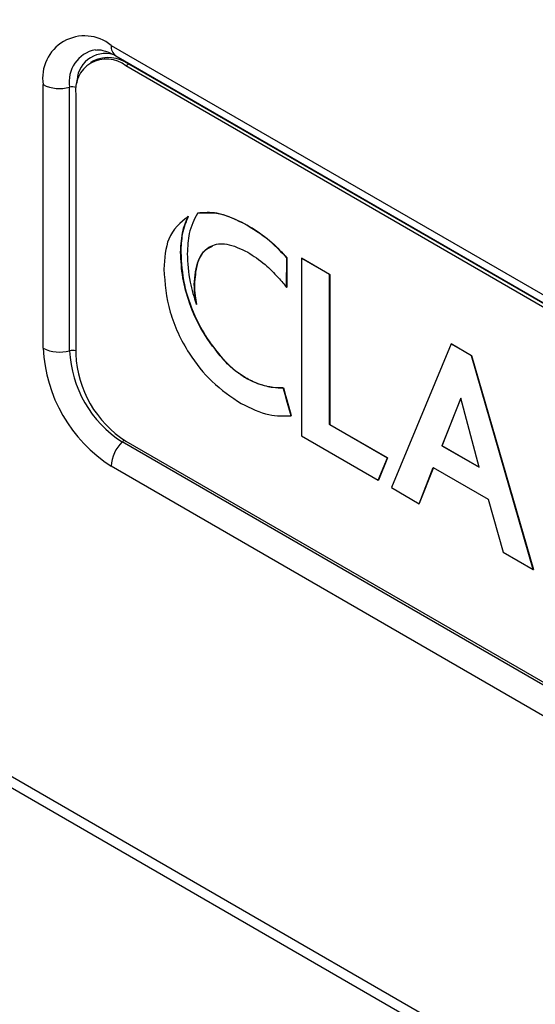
# Paper-space layout 'Specification Drawing' of a CAD drawing. Header units: millimetres. Extents: x 0 to 420, y 0 to 297.
# Tile 11 of 38: x 71.48 to 74.23, y 102.93 to 108.17. Entities that reach past the tile are written whole.
import ezdxf

# ---------------------------------------------------------------- set-up
doc = ezdxf.new("R2010")
doc.units = ezdxf.units.MM

psp = doc.layouts.new('Specification Drawing')

# ---------------------------------------------------------------- linework, layer by layer
at = {"color": 7, "linetype": 'Continuous', "lineweight": 25}
for p, q in [((42.2015, 121.0221), (77.5568, 100.6119)), ((42.3905, 120.8529), (77.4415, 100.6184)), ((71.9687, 108.0324), (76.8203, 105.2317)), ((71.8741, 107.9506), (71.8584, 107.9415)), ((71.994, 107.9765), (76.8456, 105.1757)), ((72.063, 107.9319), (72.0473, 107.9228)), ((76.8949, 105.1425), (72.063, 107.9319)), ((76.8792, 105.1334), (72.0473, 107.9228)), ((71.6067, 106.4216), (71.6067, 107.8234)), ((71.7472, 106.4082), (71.7472, 107.81)), ((71.7802, 107.7686), (71.7802, 106.3895)), ((72.3784, 107.1232), (72.3792, 107.1236)), ((72.4279, 107.1397), (72.4273, 107.1388)), ((72.4279, 107.1397), (72.4287, 107.1401)), ((72.6914, 107.0762), (72.6922, 107.0766)), ((72.3383, 106.9316), (72.3391, 106.932)), ((72.9023, 106.7491), (72.9035, 106.9022)), ((72.9043, 106.9026), (72.903, 106.7458)), ((72.9035, 106.9022), (72.9043, 106.9026)), ((72.981, 106.9004), (72.9818, 106.9008)), ((72.981, 106.9004), (72.981, 105.9564)), ((73.1311, 106.8137), (72.981, 106.9004)), ((72.9818, 106.9008), (73.1319, 106.8142)), ((73.1311, 106.8137), (73.1319, 106.8142)), ((73.1311, 106.0159), (73.1311, 106.8137)), ((73.1319, 106.8142), (73.1319, 106.0163)), ((72.411, 106.7596), (72.4118, 106.76)), ((72.9022, 106.7453), (72.9023, 106.7491)), ((72.9022, 106.7453), (72.903, 106.7458)), ((72.4219, 106.6536), (72.4227, 106.654)), ((73.7774, 106.445), (73.4598, 105.68)), ((73.7774, 106.445), (73.7781, 106.4454)), ((73.8865, 106.3819), (73.7774, 106.445)), ((73.7781, 106.4454), (73.8873, 106.3824)), ((72.5626, 106.3644), (72.5634, 106.3649)), ((73.8865, 106.3819), (73.8873, 106.3824)), ((74.2152, 105.2439), (73.8865, 106.3819)), ((73.8873, 106.3824), (74.216, 105.2444)), ((72.5756, 106.3502), (72.5764, 106.3507)), ((72.6839, 106.264), (72.6847, 106.2645)), ((72.7541, 106.2312), (72.7549, 106.2317)), ((72.8849, 106.211), (72.8857, 106.2115)), ((72.8962, 106.17), (72.8849, 106.211)), ((72.8857, 106.2115), (72.897, 106.1704)), ((72.8962, 106.17), (72.897, 106.1704)), ((72.9026, 106.1468), (72.8962, 106.17)), ((72.897, 106.1704), (72.9034, 106.1473)), ((73.8301, 106.1559), (73.729, 105.9028)), ((73.7298, 105.9032), (73.8303, 106.155)), ((73.9274, 105.7882), (73.8301, 106.1559)), ((72.9026, 106.1468), (72.9034, 106.1473)), ((72.9258, 106.0628), (72.9026, 106.1468)), ((72.9034, 106.1473), (72.9266, 106.0632)), ((72.9258, 106.0628), (72.9266, 106.0632)), ((73.1311, 106.0159), (73.1319, 106.0163)), ((73.4392, 105.838), (73.1311, 106.0159)), ((73.1319, 106.0163), (73.4399, 105.8385)), ((72.981, 105.9564), (73.3902, 105.7202)), ((76.8789, 103.1222), (72.0274, 105.9229)), ((72.0473, 105.9268), (76.8792, 103.1374)), ((73.729, 105.9028), (73.7298, 105.9032)), ((73.729, 105.9028), (73.9274, 105.7882)), ((73.9272, 105.7893), (73.7298, 105.9032)), ((73.3902, 105.7202), (73.4392, 105.838)), ((73.4399, 105.8385), (73.391, 105.7206)), ((73.4392, 105.838), (73.4399, 105.8385)), ((76.8203, 102.9938), (71.9687, 105.7946)), ((73.6074, 105.5948), (73.6831, 105.7875)), ((73.6836, 105.7872), (73.6082, 105.5953)), ((73.6831, 105.7875), (73.9746, 105.6192)), ((73.3902, 105.7202), (73.391, 105.7206)), ((73.4598, 105.68), (73.6074, 105.5948)), ((73.6074, 105.5948), (73.6082, 105.5953)), ((73.9746, 105.6192), (74.0552, 105.3363)), ((74.0552, 105.3363), (74.2152, 105.2439)), ((74.2152, 105.2439), (74.216, 105.2444))]:
    psp.add_line(p, q, dxfattribs=at)
for centre, radius, start, end in [((71.8274, 107.8592), 0.2236, 50.7967, 189.214), ((71.9191, 107.8383), 0.1742, 101.5147, 189.3618), ((71.9372, 107.838), 0.1509, 74.234, 182.462), ((72.0284, 108.0257), 0.0601, 173.6075, 235.0803), ((71.943, 107.795), 0.165, 50.7967, 189.214), ((71.9523, 107.7774), 0.19, 54.3824, 114.3071), ((71.6938, 107.9937), 0.1913, 242.9132, 286.1983), ((71.7618, 107.7586), 0.0534, 67.2252, 105.9186), ((72.3927, 106.4574), 0.7868, 182.6055, 237.3945), ((71.6938, 106.592), 0.1913, 242.9132, 286.1983), ((71.7619, 106.3557), 0.0545, 70.3794, 105.6194), ((72.3555, 106.4359), 0.609, 182.6055, 237.3945), ((72.3601, 106.4159), 0.5806, 182.6055, 237.3945), ((72.1598, 105.7849), 0.1913, 133.7996, 177.0906), ((71.9895, 105.9615), 0.0541, 314.4412, 329.0319)]:
    psp.add_arc(centre, radius, start, end, dxfattribs=at)
for points, knots in [([(71.8854, 108.0076), (71.8936, 108.0084), (71.9125, 108.0103), (71.9554, 107.9975), (71.9857, 107.981), (71.994, 107.9765)], [0, 0, 0, 0, 0.354844, 0.823148, 1, 1, 1, 1]), ([(72.6914, 107.0762), (72.6367, 107.1032), (72.5428, 107.1496), (72.4617, 107.1426), (72.4279, 107.1397)], [0, 0, 0, 0, 0.5828163, 1, 1, 1, 1]), ([(72.4287, 107.1401), (72.4728, 107.1425), (72.5551, 107.1469), (72.6487, 107.0989), (72.6922, 107.0766)], [0, 0, 0, 0, 0.535158, 1, 1, 1, 1]), ([(72.3784, 107.1232), (72.3374, 107.0896), (72.2627, 107.0283), (72.2529, 106.8999), (72.2485, 106.8419)], [0, 0, 0, 0, 0.549128, 1, 1, 1, 1]), ([(72.3383, 106.9316), (72.3405, 106.9728), (72.3442, 107.0448), (72.3681, 107.0997), (72.3784, 107.1232)], [0, 0, 0, 0, 0.572446, 1, 1, 1, 1]), ([(72.3792, 107.1236), (72.3665, 107.0931), (72.3433, 107.0372), (72.3404, 106.9649), (72.3391, 106.932)], [0, 0, 0, 0, 0.546523, 1, 1, 1, 1]), ([(72.4273, 107.1388), (72.4101, 107.1054), (72.3792, 107.045), (72.3755, 106.9614), (72.3738, 106.924)], [0, 0, 0, 0, 0.552657, 1, 1, 1, 1]), ([(72.9035, 106.9022), (72.869, 106.9381), (72.8009, 107.0091), (72.7276, 107.054), (72.6914, 107.0762)], [0, 0, 0, 0, 0.5066626, 1, 1, 1, 1]), ([(72.6922, 107.0766), (72.7374, 107.0486), (72.811, 107.0028), (72.8783, 106.9305), (72.9043, 106.9026)], [0, 0, 0, 0, 0.6142706, 1, 1, 1, 1]), ([(72.411, 106.7596), (72.415, 106.8057), (72.4227, 106.8961), (72.4893, 106.9717), (72.5861, 106.9847), (72.6571, 106.9505), (72.6951, 106.9322)], [0, 0, 0, 0, 0.274023, 0.536533, 0.751838, 1, 1, 1, 1]), ([(72.5054, 106.9628), (72.4918, 106.9563), (72.4546, 106.9388), (72.4197, 106.8679), (72.4145, 106.7965), (72.4118, 106.76)], [0, 0, 0, 0, 0.221211, 0.602541, 1, 1, 1, 1]), ([(72.5626, 106.3644), (72.5262, 106.4098), (72.4534, 106.5005), (72.3838, 106.6548), (72.3446, 106.8016), (72.3405, 106.8871), (72.3383, 106.9316)], [0, 0, 0, 0, 0.268981, 0.537009, 0.759106, 1, 1, 1, 1]), ([(72.3391, 106.932), (72.3425, 106.8756), (72.349, 106.7679), (72.4036, 106.6068), (72.4768, 106.4701), (72.5344, 106.4001), (72.5634, 106.3649)], [0, 0, 0, 0, 0.302566, 0.5782, 0.787601, 1, 1, 1, 1]), ([(72.3738, 106.924), (72.3762, 106.8743), (72.3802, 106.7876), (72.4094, 106.6936), (72.4219, 106.6536)], [0, 0, 0, 0, 0.57372, 1, 1, 1, 1]), ([(72.6951, 106.9322), (72.7264, 106.9122), (72.7826, 106.8763), (72.8346, 106.822), (72.8577, 106.798)], [0, 0, 0, 0, 0.557048, 1, 1, 1, 1]), ([(72.2485, 106.8419), (72.2546, 106.7669), (72.2663, 106.622), (72.3684, 106.4022), (72.5076, 106.2296), (72.6074, 106.1627), (72.6604, 106.1272)], [0, 0, 0, 0, 0.281937, 0.544539, 0.758368, 1, 1, 1, 1]), ([(72.8577, 106.798), (72.8661, 106.7886), (72.8812, 106.7716), (72.8957, 106.7534), (72.9022, 106.7453)], [0, 0, 0, 0, 0.551511, 1, 1, 1, 1]), ([(72.4219, 106.6536), (72.4185, 106.6736), (72.4123, 106.7101), (72.4114, 106.7442), (72.411, 106.7596)], [0, 0, 0, 0, 0.550366, 1, 1, 1, 1]), ([(72.4118, 106.76), (72.4124, 106.7405), (72.4135, 106.7063), (72.4199, 106.6697), (72.4227, 106.654)], [0, 0, 0, 0, 0.569252, 1, 1, 1, 1]), ([(72.5756, 106.3502), (72.5732, 106.3528), (72.5688, 106.3575), (72.5645, 106.3623), (72.5626, 106.3644)], [0, 0, 0, 0, 0.560886, 1, 1, 1, 1]), ([(72.5634, 106.3649), (72.5658, 106.3622), (72.5701, 106.3574), (72.5745, 106.3527), (72.5764, 106.3507)], [0, 0, 0, 0, 0.559033, 1, 1, 1, 1]), ([(72.6839, 106.264), (72.6625, 106.2776), (72.6254, 106.3011), (72.5904, 106.3356), (72.5756, 106.3502)], [0, 0, 0, 0, 0.5767298, 1, 1, 1, 1]), ([(72.5764, 106.3507), (72.5955, 106.3322), (72.6307, 106.298), (72.6677, 106.275), (72.6847, 106.2645)], [0, 0, 0, 0, 0.542297, 1, 1, 1, 1]), ([(72.7541, 106.2312), (72.7413, 106.2362), (72.718, 106.2452), (72.6945, 106.2582), (72.6839, 106.264)], [0, 0, 0, 0, 0.552167, 1, 1, 1, 1]), ([(72.6847, 106.2645), (72.6981, 106.2572), (72.7217, 106.2444), (72.7449, 106.2355), (72.7549, 106.2317)], [0, 0, 0, 0, 0.567424, 1, 1, 1, 1]), ([(72.8849, 106.211), (72.8614, 106.211), (72.8196, 106.211), (72.7741, 106.225), (72.7541, 106.2312)], [0, 0, 0, 0, 0.56091, 1, 1, 1, 1]), ([(72.7549, 106.2317), (72.7803, 106.2242), (72.8257, 106.2108), (72.8673, 106.2113), (72.8857, 106.2115)], [0, 0, 0, 0, 0.558119, 1, 1, 1, 1]), ([(72.6604, 106.1272), (72.7107, 106.1028), (72.8046, 106.0573), (72.8874, 106.061), (72.9258, 106.0628)], [0, 0, 0, 0, 0.5353879, 1, 1, 1, 1])]:
    psp.add_open_spline(points, degree=3, knots=knots, dxfattribs=at)

doc.saveas('drawing.dxf')
